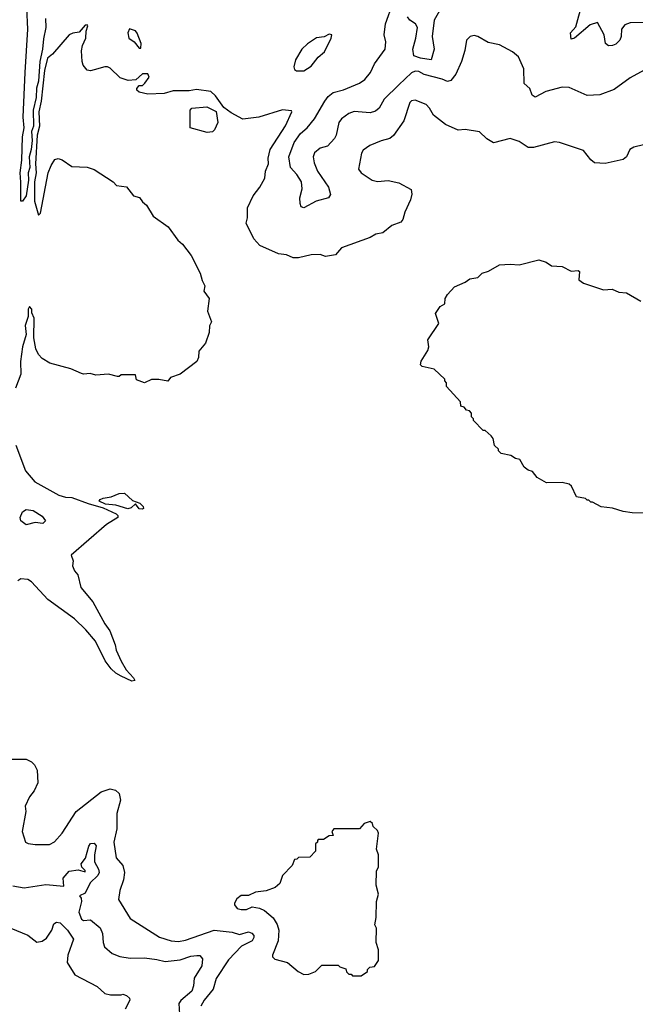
# Model space of a CAD drawing. Extents: x 2210602 to 2357277, y 510288 to 673808.
# Tile 112 of 256: x 2287929 to 2291363, y 558421 to 563909. Entities that reach past the tile are written whole.
import ezdxf

# ---------------------------------------------------------------- set-up
doc = ezdxf.new("R2010")
doc.units = 0

msp = doc.modelspace()

# ---------------------------------------------------------------- linework, layer by layer
at = {"layer": '0CON05XD'}
for points in [[(2291413, 563627), (2291335, 563584.3), (2291245, 563519.4), (2291165, 563490), (2291095, 563486.7), (2290995, 563530), (2290955, 563532.5), (2290865, 563508.5), (2290805, 563477.5), (2290787.6, 563487.6), (2290774.3, 563524.3), (2290743.2, 563553.2), (2290742, 563635), (2290711.2, 563701.2), (2290679.2, 563729.2), (2290605, 563767.5), (2290541.7, 563781.7), (2290485.6, 563815.6), (2290465, 563820), (2290442.5, 563815), (2290421.2, 563795), (2290412.7, 563737.3), (2290394.4, 563675), (2290361.9, 563605), (2290335, 563568.8), (2290315, 563563.8), (2290286.7, 563576.7), (2290185, 563603.6), (2290155, 563620.5), (2290135, 563622.1), (2290115, 563611.5), (2290044.2, 563545.8), (2289963.1, 563465), (2289934.5, 563415.5), (2289915, 563398.6), (2289885, 563388.5), (2289795, 563396.5), (2289766.2, 563385), (2289725, 563356.9), (2289709.4, 563335), (2289695.6, 563265), (2289685, 563246.2), (2289646.6, 563203.4), (2289605, 563192.5), (2289573.7, 563166.3), (2289566.9, 563145), (2289571.7, 563111.7), (2289591.4, 563065), (2289652, 562975), (2289663.8, 562935), (2289652.5, 562915), (2289582.7, 562897.3), (2289515, 562860), (2289500, 562865), (2289493.3, 562885), (2289492, 562915), (2289505.8, 562965), (2289501.9, 563005), (2289476.1, 563046.1), (2289439.4, 563085), (2289431.4, 563145), (2289461.1, 563225), (2289496.7, 563275), (2289532.9, 563305), (2289574.7, 563355.3), (2289632.1, 563455), (2289649.7, 563480.3), (2289677.3, 563502.7), (2289735, 563518.2), (2289825, 563555.5), (2289855, 563574.5), (2289885.5, 563615), (2289908.2, 563661.8), (2289968.8, 563745), (2289972.5, 563785), (2289963.3, 563825), (2289970.8, 563885), (2290011.8, 564005)], [(2291415, 563892.9), (2291335, 563890.6), (2291305, 563880), (2291285.8, 563855), (2291284.5, 563815), (2291276.7, 563795), (2291255, 563772.5), (2291235.7, 563764.3), (2291213.2, 563763.2), (2291196.9, 563775), (2291190.5, 563825), (2291152, 563892), (2291110.6, 563879.4), (2291025, 563806.2), (2291005, 563800), (2291002.5, 563835), (2291032, 563868), (2291069.4, 564005)], [(2288061.5, 563801.5), (2288057.4, 563745), (2288042.3, 563675), (2288033.6, 563565), (2288023.1, 563526.9), (2288021, 563475), (2288005.2, 563404.8), (2288006.6, 563315), (2287994.7, 563285), (2287998.4, 563235), (2287993.4, 563185), (2287982, 563145), (2287986.7, 563085), (2287976.6, 563055), (2287978.2, 563015), (2287965, 562926.7), (2287945, 562897.5), (2287935, 562897.5), (2287936.6, 563003.4), (2287931.4, 563055), (2287941.3, 563125), (2287945.2, 563255), (2287953.8, 563305), (2287948.8, 563365), (2287960.9, 563615), (2287974.8, 563854.8), (2287969, 563975)], [(2290278.7, 563971.3), (2290241.9, 563905), (2290230, 563815), (2290241.4, 563745), (2290225, 563684.3), (2290165, 563693.6), (2290127.9, 563707.9), (2290122.5, 563745), (2290140, 563805), (2290147.8, 563865), (2290137.5, 563885), (2290105, 563906), (2290092.5, 563925)], [(2291408.3, 563211.7), (2291355, 563197.5), (2291332.5, 563185), (2291313.3, 563145), (2291295, 563130), (2291195, 563106.7), (2291135, 563110), (2291115, 563126.7), (2291075, 563180), (2290940, 563225), (2290912.3, 563227.7), (2290795, 563196), (2290765, 563196.2), (2290715, 563230), (2290665, 563246.7), (2290571.7, 563221.7), (2290535, 563243.8), (2290493.9, 563283.9), (2290415, 563296.2), (2290375, 563293.3), (2290303.9, 563323.9), (2290237.3, 563377.3), (2290216.2, 563415), (2290196.7, 563435), (2290135, 563460), (2290115, 563456.2), (2290105, 563446.7), (2290071.4, 563345), (2290015, 563262.5), (2289995, 563246.7), (2289945, 563233.1), (2289882, 563208), (2289845, 563181.2), (2289836, 563165), (2289820, 563075), (2289834.2, 563054.2), (2289895, 563014.2), (2289925, 563007.5), (2289985, 563012), (2290045, 563000), (2290113, 562963), (2290117, 562937), (2290108.8, 562905), (2290077.5, 562835), (2290066.7, 562795), (2290055, 562780), (2290005, 562761.2), (2289955, 562721.2), (2289916.1, 562713.9), (2289885, 562693.8), (2289725, 562636.2), (2289691.7, 562598.3), (2289635, 562588.8), (2289605, 562599.2), (2289555, 562598.8), (2289485, 562582), (2289455, 562582), (2289418.3, 562598.3), (2289373, 562603), (2289269.3, 562649.3), (2289236.4, 562686.4), (2289193.3, 562775), (2289200, 562805), (2289200.3, 562859.7), (2289232.7, 562927.3), (2289268.8, 562975), (2289296, 563025), (2289301.2, 563065), (2289318, 563105), (2289315.9, 563135.9), (2289327.5, 563185), (2289412.4, 563317.6), (2289447.5, 563395), (2289445, 563400), (2289395, 563406.7), (2289264.2, 563365.8), (2289175, 563354.3), (2289108.8, 563388.8), (2289068.3, 563418.3), (2289022.5, 563485), (2288995, 563507.5), (2288915, 563519.2), (2288875, 563512.5), (2288785, 563512.5), (2288735, 563498), (2288645, 563494), (2288595, 563503.8), (2288583.8, 563515), (2288583.3, 563525), (2288595, 563542.5), (2288615, 563542.5), (2288627.5, 563555), (2288651.7, 563588.3), (2288645, 563606.7), (2288615, 563606.7), (2288577, 563573), (2288535, 563568.8), (2288490, 563585), (2288435, 563637.5), (2288420, 563645), (2288405, 563646.2), (2288345, 563628.8), (2288325, 563623.8), (2288305, 563627.5), (2288283.3, 563655), (2288278.8, 563675), (2288274.2, 563735.8), (2288279.2, 563765), (2288298, 563805), (2288300, 563845), (2288310, 563875), (2288305, 563880), (2288295, 563877.5), (2288260.7, 563839.3), (2288225, 563833.3), (2288205, 563823.3), (2288112.7, 563717.3), (2288085, 563693.8), (2288068.7, 563625), (2288050, 563455), (2288037, 563395), (2288040.4, 563315), (2288027.8, 563265), (2288018.3, 563105), (2288021.8, 563055), (2288013, 563005), (2288012.8, 562897.2), (2288035, 562820), (2288045, 562830), (2288089.2, 563055), (2288104.4, 563095.6), (2288125, 563128.8), (2288145, 563134), (2288167, 563127), (2288220.7, 563090.7), (2288306.1, 563086.1), (2288345, 563073.3), (2288450, 563005), (2288470, 562985), (2288525, 562977.5), (2288565, 562927.5), (2288598.3, 562918.3), (2288613.6, 562893.6), (2288637.5, 562875), (2288673.6, 562813.6), (2288757.5, 562755), (2288810.7, 562680.7), (2288837.7, 562657.7), (2288886.7, 562595), (2288935.9, 562495.9), (2288946.7, 562455), (2288962.5, 562425), (2288957.5, 562395), (2288986.7, 562355), (2288977.5, 562285), (2289000, 562225), (2288988.3, 562201.7), (2288986.7, 562165), (2288966.7, 562105), (2288928.3, 562061.7), (2288926.2, 562025), (2288917.3, 562002.7), (2288825, 561933.3), (2288770, 561915), (2288755, 561893.3), (2288705, 561902.5), (2288665, 561902.5), (2288625, 561883.8), (2288581.7, 561901.7), (2288575, 561930), (2288495, 561930), (2288485, 561920), (2288475, 561920), (2288425, 561933.3), (2288355, 561927.5), (2288323, 561937), (2288285, 561933.3), (2288275, 561937.5), (2288215, 561962.5), (2288097.5, 561995), (2288055, 562020), (2288035, 562042.5), (2288020, 562075), (2288008.8, 562135), (2288010, 562245), (2287997.5, 562275), (2287997.5, 562295), (2287985, 562310), (2287977.5, 562295), (2287977.5, 562255), (2287960, 562205), (2287965.7, 562155), (2287944.3, 562085), (2287934.4, 562004.4), (2287936.7, 561933.3), (2287906.8, 561855)], [(2288073.6, 563915), (2288075.8, 563865), (2288061.5, 563801.5)], [(2288605, 563750), (2288606.7, 563775), (2288585, 563832.5), (2288575, 563846.7), (2288541.7, 563858.3), (2288533.3, 563835), (2288537.5, 563805), (2288567.5, 563785), (2288595, 563750), (2288605, 563750)], [(2289473.6, 563623.6), (2289515, 563624), (2289555, 563650), (2289595, 563698.8), (2289630.5, 563729.5), (2289667.5, 563805), (2289670, 563825), (2289655, 563827.5), (2289627, 563813), (2289585, 563806.7), (2289535, 563774), (2289504, 563745), (2289468, 563685), (2289458.8, 563645), (2289461.7, 563631.7), (2289473.6, 563623.6)], [(2288975, 563280), (2288880, 563305), (2288881.2, 563405), (2288890, 563415), (2288973.6, 563423.6), (2289026, 563396), (2289033.8, 563335), (2289016.2, 563295), (2289005, 563283.3), (2288975, 563280)], [(2291435, 561157.5), (2291345, 561160), (2291295, 561167.5), (2291236.4, 561186.4), (2291173.6, 561193.6), (2291125, 561220), (2291115, 561220), (2291105, 561230), (2291095, 561230), (2291085, 561240), (2291035, 561250), (2291008.3, 561308.3), (2290995, 561320), (2290955, 561330), (2290868.3, 561328.3), (2290815, 561357.5), (2290790, 561390), (2290765, 561397.5), (2290742.5, 561415), (2290718.3, 561458.3), (2290695, 561462.5), (2290669.3, 561479.3), (2290615, 561490), (2290600, 561505), (2290600, 561515), (2290577.5, 561535), (2290570, 561575), (2290559.3, 561589.3), (2290525, 561620), (2290515, 561620), (2290460, 561675), (2290460, 561685), (2290450, 561695), (2290450, 561715), (2290438.3, 561728.3), (2290421.7, 561731.7), (2290408.3, 561748.3), (2290390, 561755), (2290388.3, 561778.3), (2290310, 561865), (2290310, 561885), (2290300, 561895), (2290300, 561905), (2290240.7, 561960.7), (2290175, 561976.2), (2290164.3, 561984.3), (2290169.2, 562005), (2290205.8, 562064.2), (2290211.2, 562085), (2290206.2, 562125), (2290267.5, 562215), (2290248.3, 562271.7), (2290275, 562310), (2290300, 562325), (2290302.5, 562355), (2290315, 562377.5), (2290355, 562420), (2290413.6, 562446.4), (2290440, 562465), (2290485, 562472.5), (2290510, 562495), (2290545, 562506.7), (2290605, 562542.5), (2290665, 562546.7), (2290715, 562542.5), (2290825, 562570), (2290867, 562557), (2290895, 562537.5), (2290955, 562533.3), (2291005, 562507.5), (2291045, 562511.2), (2291051.2, 562505), (2291048, 562458), (2291075, 562440), (2291185, 562403.8), (2291235, 562407.5), (2291270.7, 562390.7), (2291315, 562386.7), (2291395, 562340)], [(2287907.3, 561537.3), (2287961.4, 561395), (2288013.8, 561333.8), (2288148.3, 561258.3), (2288185, 561246.7), (2288220, 561245), (2288312, 561212), (2288395, 561188.8), (2288467.5, 561155), (2288477.5, 561145), (2288477.5, 561135), (2288414, 561095), (2288217.5, 560925), (2288227, 560893), (2288223.3, 560865), (2288235, 560837.5), (2288253.9, 560813.9), (2288270.8, 560745), (2288338, 560665), (2288405, 560541.2), (2288432.4, 560502.4), (2288462.5, 560425), (2288467.5, 560395), (2288495, 560333.8), (2288524.2, 560285), (2288565, 560241.2), (2288572.5, 560225), (2288555, 560222.5), (2288495, 560249.4), (2288465, 560266.7), (2288440.1, 560290.1), (2288405.9, 560335.9), (2288353.1, 560445), (2288297.6, 560507.6), (2288235, 560569.4), (2288086.9, 560676.9), (2287995, 560776), (2287975, 560788.8), (2287935, 560792.5), (2287918.3, 560781.7)], [(2288615, 561180), (2288595, 561183.3), (2288575, 561210), (2288552.1, 561187.9), (2288532.1, 561182.1), (2288465, 561202.5), (2288407.7, 561207.7), (2288372.5, 561225), (2288377.5, 561235), (2288395, 561242), (2288439.7, 561250.3), (2288485, 561267.5), (2288515, 561269.2), (2288559.3, 561229.3), (2288600, 561215), (2288617.5, 561195), (2288620, 561185), (2288615, 561180)], [(2287965, 561093.8), (2287936, 561115), (2287932.1, 561135), (2287944.7, 561165.3), (2287965, 561178.1), (2288005, 561172.9), (2288055, 561141.4), (2288073.8, 561115), (2288058.3, 561101.7), (2288015, 561106.7), (2287965, 561093.8)], [(2287885, 559787.5), (2287965, 559786.7), (2287995, 559772.5), (2288012.5, 559755), (2288026.4, 559726.4), (2288030, 559655), (2288009.3, 559610.7), (2287985, 559577.5), (2287960, 559525), (2287963.3, 559495), (2287943.8, 559385), (2287962.5, 559325), (2287977, 559317), (2288015, 559312), (2288095, 559311.2), (2288123, 559327), (2288166.7, 559375), (2288244.5, 559495.5), (2288383.3, 559605), (2288435, 559621.2), (2288463.9, 559613.9), (2288485, 559596.7), (2288491.7, 559558.3), (2288472, 559485), (2288471.4, 559398.6), (2288454.4, 559325), (2288466.9, 559236.9), (2288504, 559195), (2288514, 559155), (2288508, 559115), (2288488, 559055), (2288481.2, 559005), (2288545, 558900), (2288710, 558795), (2288775, 558774.3), (2288815, 558771.4), (2288855, 558779.4), (2289015, 558834.3), (2289115, 558822.9), (2289155, 558810.8), (2289205.5, 558824.5), (2289225, 558818.2), (2289235.2, 558805.2), (2289236.3, 558793.7), (2289225.4, 558775), (2289167.1, 558745), (2289095, 558669.2), (2289025, 558566), (2289008.5, 558505), (2288958.9, 558445), (2288939.4, 558410.6)], [(2289835, 558580), (2289870, 558605), (2289870, 558615), (2289881.7, 558628.3), (2289908.3, 558631.7), (2289930, 558665), (2289930, 558725), (2289917.5, 558765), (2289920, 558845), (2289910, 558865), (2289917.5, 558905), (2289920, 558995), (2289930, 559035), (2289917.5, 559085), (2289920, 559165), (2289930, 559185), (2289930, 559255), (2289920, 559285), (2289930, 559375), (2289925, 559390), (2289901.7, 559411.7), (2289898.3, 559428.3), (2289885, 559440), (2289851.7, 559428.3), (2289825, 559400), (2289681.7, 559398.3), (2289670, 559385), (2289678.3, 559361.7), (2289655, 559360), (2289625, 559340), (2289595, 559340), (2289590, 559335), (2289590, 559325), (2289580, 559315), (2289580, 559275), (2289548.3, 559241.7), (2289485, 559240), (2289475, 559230), (2289461.7, 559228.3), (2289450, 559195), (2289395, 559140), (2289380, 559095), (2289355, 559072.5), (2289305, 559053.3), (2289245, 559046.7), (2289205, 559027.5), (2289165, 559027.5), (2289140.7, 559009.3), (2289127.5, 558985), (2289127.5, 558975), (2289142.5, 558955), (2289165, 558948.8), (2289195, 558949.2), (2289226.1, 558963.9), (2289267.7, 558957.7), (2289295, 558943.8), (2289343.1, 558903.1), (2289365.6, 558865.6), (2289374.2, 558835), (2289370.8, 558775), (2289340, 558695), (2289340, 558685), (2289353, 558673), (2289423.6, 558653.6), (2289482.5, 558605), (2289515, 558587.5), (2289541.7, 558588.3), (2289580, 558605), (2289615, 558640), (2289705, 558640), (2289715, 558630), (2289748.3, 558618.3), (2289751.7, 558601.7), (2289765, 558590), (2289778.3, 558588.3), (2289785, 558580), (2289835, 558580)], [(2287891.4, 559081.4), (2287955, 559070), (2288075, 559088.6), (2288175, 559080), (2288172, 559125), (2288205, 559163.8), (2288255, 559171.2), (2288295, 559160), (2288295, 559167.5), (2288276.7, 559185), (2288272.5, 559205), (2288296, 559235), (2288315, 559302.5), (2288325, 559317.5), (2288345, 559320), (2288356.2, 559305), (2288346, 559255), (2288346, 559215), (2288368.6, 559175), (2288372.9, 559155), (2288365, 559140), (2288322.2, 559097.8), (2288295, 559040), (2288262.5, 559025), (2288272.5, 559012.5), (2288274.5, 558995), (2288260, 558935), (2288274.3, 558895), (2288285, 558888.6), (2288325, 558891.9), (2288377.9, 558847.9), (2288390.6, 558815), (2288394.3, 558765), (2288402.1, 558742.1), (2288445, 558703.8), (2288487.3, 558687.3), (2288545, 558677.5), (2288625, 558680.4), (2288695, 558671.8), (2288740.6, 558659.4), (2288825, 558670), (2288885, 558689.2), (2288917, 558693), (2288935, 558692.5), (2288950, 558675), (2288945.7, 558635), (2288902.7, 558567.3), (2288898.9, 558525), (2288888.9, 558495), (2288827.8, 558442.2), (2288816.9, 558425), (2288823.6, 558336.4)], [(2287880, 558845), (2287975, 558806), (2288025, 558767.5), (2288055, 558773.3), (2288079.5, 558790.5), (2288108.8, 558835), (2288120.8, 558869.2), (2288135, 558878.8), (2288155, 558876.2), (2288196, 558835), (2288230, 558785), (2288198.8, 558695), (2288193.8, 558655), (2288237.5, 558585), (2288360.9, 558520.9), (2288405, 558482), (2288436.1, 558473.9), (2288495, 558473.3), (2288505, 558477.5), (2288525, 558470), (2288542.5, 558455), (2288543.3, 558445), (2288517.5, 558395)]]:
    msp.add_lwpolyline(points, dxfattribs=at)

doc.saveas('drawing.dxf')
